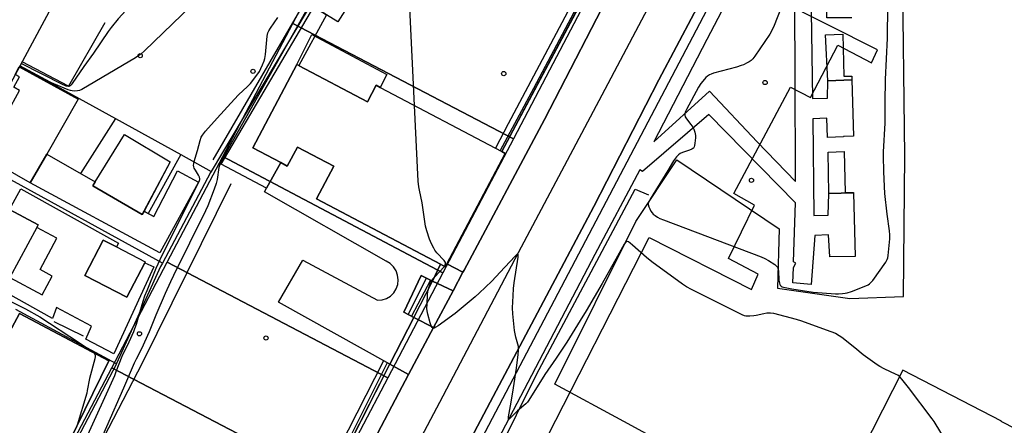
# Model space of a CAD drawing. Extents: x 0 to 85000, y -1 to 75000.
# Tile 77 of 147: x 38939 to 39175, y 62592 to 62689. Entities that reach past the tile are written whole.
import ezdxf

# ---------------------------------------------------------------- set-up
doc = ezdxf.new("R2010")
doc.units = 0
doc.header["$MEASUREMENT"] = 0
doc.header["$PDMODE"] = 33
doc.header["$PDSIZE"] = -3
for name, color, linetype in [('BOS3D_ACTIVE_POLY_CLIP', 227, 'CONTINUOUS'), ('CONTOUR_CLIP', 120, 'CONTINUOUS'), ('DRIVEWAY_CLIP', 210, 'CONTINUOUS'), ('DTM_INFOTECHBREAKS_CLIP', 4, 'CONTINUOUS'), ('DTM_POINT', 158, 'CONTINUOUS'), ('FENCE_CLIP', 96, 'CONTINUOUS'), ('IMPERV_OTHER_CLIP', 126, 'CONTINUOUS'), ('LAND_CLIP', 14, 'CONTINUOUS'), ('PARCELS_FULL_17_CLIP', 7, 'CONTINUOUS'), ('ROAD_CLIP', 197, 'CONTINUOUS'), ('SIDEWALK_CLIP', 78, 'CONTINUOUS')]:
    doc.layers.add(name, color=color, linetype=linetype)

msp = doc.modelspace()

# ---------------------------------------------------------------- linework, layer by layer
at = {"layer": 'BOS3D_ACTIVE_POLY_CLIP'}
for points, elevation in [([(39019.69, 62695.46), (39015.39, 62688.61), (39012.74, 62690.28), (39009.7, 62692.19), (39008.48, 62692.95), (39012.78, 62699.8)], 36), ([(39025.54, 62672.9), (39024.58, 62673.4), (39022.5, 62669.46), (39006.21, 62678.06), (39006.07, 62678.14), (39005.59, 62678.39), (39009.19, 62685.58), (39027.16, 62675.99)], 51), ([(39025.54, 62672.9), (39054.58, 62657.56), (39055.39, 62657.13), (39041.46, 62630.74), (39041.08, 62630.03), (39039.92, 62630.64), (39010.32, 62646.27), (39014.43, 62654.05), (39005.75, 62658.63), (39003.35, 62654.1), (39001.79, 62654.92), (38995.07, 62658.47), (39005.59, 62678.39), (39006.07, 62678.14), (39006.21, 62678.06), (39022.5, 62669.46), (39024.58, 62673.4)], 51), ([(38937.06, 62627.45), (38936.62, 62626.63), (38929.74, 62630.33), (38917.4, 62636.95), (38924.57, 62650.33), (38936.98, 62643.67), (38943.8, 62640.01), (38943.47, 62639.4)], 54), ([(38969.27, 62630.98), (38965, 62622.72), (38954.97, 62627.9), (38959.35, 62636.39), (38962.53, 62634.75), (38969.39, 62631.2)], 34.5)]:
    msp.add_lwpolyline(points, close=True, dxfattribs=dict(at, elevation=elevation))
at = {"layer": 'BOS3D_ACTIVE_POLY_CLIP', "elevation": 85.5}
for points in [[(39063.75, 62586), (39089.81, 62637), (39114.26, 62624.56), (39115.87, 62628.25), (39108.75, 62632), (39114.94, 62644.75), (39110, 62647.5), (39123.56, 62673), (39128.38, 62670.5), (39134.88, 62683), (39142.94, 62678.75), (39144.37, 62681.86), (39120.5, 62694)], [(39195.9, 62581.79), (39173.94, 62593), (39173.99, 62593.1), (39150.44, 62605.25), (39118.81, 62543), (39114.37, 62545.25), (39108.41, 62533.32), (39112, 62531.5), (39111.97, 62531.45), (39112.37, 62531.25), (39086.62, 62481.58), (39111.99, 62468.57), (39123.62, 62462.75), (39123.56, 62462.63), (39148.19, 62450), (39147.5, 62448.75), (39185, 62429.75)]]:
    msp.add_lwpolyline(points, dxfattribs=at)
at = {"layer": 'CONTOUR_CLIP'}
for points, elevation in [([(39033.75, 62668.56), (39032.59, 62691.91), (39032.47, 62693.29), (39032.21, 62694.54), (39032.16, 62695.07), (39032.23, 62695.64), (39032.38, 62696.4), (39033.34, 62700.58), (39033.62, 62701.5), (39033.79, 62701.84), (39034, 62702.16), (39035.23, 62703.71), (39035.65, 62704.38), (39036.07, 62705.28), (39037.25, 62708.03), (39037.46, 62708.59), (39037.61, 62709.16), (39037.72, 62710.34), (39038.11, 62718.75)], 24), ([(38991.64, 62703.31), (38969.22, 62681.66), (38968.34, 62680.85), (38967.89, 62680.5), (38967.05, 62679.98), (38954.26, 62672.4), (38953.72, 62672.17), (38953.2, 62672.07), (38952.48, 62672.03), (38951.95, 62672.07), (38951.58, 62672.16), (38951.02, 62672.34), (38947.57, 62673.72), (38946.86, 62674.05), (38945.64, 62674.69), (38939.44, 62678.03)], 27), ([(38966.31, 62697.69), (38966.45, 62697.07), (38966.65, 62695.91), (38966.68, 62695.34), (38966.59, 62694.42), (38966.41, 62693.52), (38966.22, 62693.01), (38966.03, 62692.7), (38965.67, 62692.26), (38962.9, 62689.31), (38961.23, 62687.24), (38960.54, 62686.29), (38957, 62681.06), (38954.7, 62677.87), (38951.93, 62673.84), (38951.7, 62673.55), (38951.46, 62673.3), (38951.18, 62673.15), (38951.03, 62673.12), (38950.53, 62673.2), (38950.18, 62673.32), (38949.64, 62673.57), (38939.77, 62678.64)], 28), ([(39008.49, 62692.41), (39005.58, 62687.18), (38987.81, 62655.66), (38987.38, 62654.85), (38987.14, 62654.26), (38987.01, 62653.74), (38986.56, 62650.84), (38986.35, 62649.89), (38985.9, 62648.6), (38984.36, 62644.59), (38983.78, 62643.38), (38976.15, 62627.95), (38975.43, 62626.44), (38974.19, 62623.63), (38971.97, 62618.43), (38970.37, 62614.45), (38968.5, 62610.41), (38967.2, 62607.94), (38966.72, 62606.96), (38964.17, 62601.01), (38956.08, 62582.5)], 25), ([(39121.28, 62691.74), (39119.69, 62687.73), (39119.23, 62686.65), (39118.63, 62685.64), (39115.08, 62680.36), (39114.61, 62679.73), (39114.19, 62679.34), (39113.71, 62679.03), (39113.2, 62678.75), (39112.33, 62678.33), (39111.79, 62678.11), (39110.66, 62677.77), (39105.16, 62676.27), (39104.6, 62676.09), (39104.25, 62675.94), (39103.78, 62675.63), (39103.37, 62675.25), (39102.61, 62674.42), (39102.13, 62673.83), (39101.63, 62672.99), (39098.72, 62667.63), (39098.47, 62667.11), (39098.3, 62666.59), (39098.3, 62666.29), (39098.44, 62665.87), (39098.73, 62665.4), (39099.78, 62664.04), (39100.21, 62663.41), (39100.47, 62662.9), (39100.71, 62662.18), (39100.87, 62661.44), (39100.88, 62660.88), (39100.74, 62659.56), (39100.64, 62659.01), (39100.54, 62658.68), (39100.38, 62658.4), (39100.26, 62658.28), (39099.96, 62658.1), (39099.44, 62657.89), (39097.75, 62657.35), (39097.22, 62657.12), (39096.79, 62656.8), (39096.31, 62656.28), (39095.65, 62655.33), (39094.26, 62653.06)], 24), ([(39136.6, 62623.7), (39137.1, 62623.78), (39138.12, 62624.1), (39141.6, 62625.45), (39142.13, 62625.69), (39142.44, 62625.9), (39142.85, 62626.3), (39143.21, 62626.76), (39146.32, 62631.07), (39146.69, 62631.75), (39146.79, 62632.12), (39146.89, 62632.7), (39147.3, 62636.67), (39147.34, 62637.66), (39147.25, 62638.61), (39146.63, 62642.62), (39146.15, 62647.57), (39145.87, 62652.71), (39145.76, 62656.56), (39145.79, 62657.46), (39146.22, 62664.35), (39146.19, 62669.29), (39146.24, 62674.76), (39146.72, 62684.68), (39146.79, 62692.39)], 24), ([(38955.32, 62588.95), (38962.1, 62604.03), (38962.47, 62604.94), (38963.87, 62608.59), (38965.59, 62612.09), (38966.67, 62614.5), (38966.94, 62615.22), (38967.3, 62616.32), (38968.14, 62619.08), (38968.91, 62621.75), (38969.32, 62623.02), (38969.82, 62624.31), (38972.01, 62629.65), (38973.48, 62632.79), (38981.92, 62649.57), (38982.29, 62650.43), (38982.41, 62650.91), (38982.42, 62651.06), (38982.35, 62651.4), (38982.11, 62651.91), (38981.4, 62653.08), (38981.12, 62653.59), (38980.99, 62653.93), (38980.95, 62654.28), (38980.99, 62654.64), (38981.12, 62655.19), (38981.87, 62657.78), (38982.53, 62660.24), (38982.79, 62660.98), (38983.08, 62661.49), (38983.83, 62662.41), (38986.58, 62665.56), (38990.73, 62670.12), (38991.7, 62671.11), (38993.86, 62673.1), (38994.56, 62673.8), (38995.37, 62674.85), (38996.67, 62676.72), (38997.03, 62677.41), (38997.43, 62678.32), (38997.79, 62679.23), (38997.97, 62679.79), (38998.12, 62680.74), (38998.55, 62685.19), (38998.72, 62685.92), (38998.94, 62686.44), (38999.34, 62687.09), (39001.1, 62689.65)], 26), ([(39040.89, 62630.13), (39041.1, 62630.45), (39041.18, 62630.74), (39041.11, 62631.03), (39040.82, 62631.47), (39039.11, 62633.38), (39038.62, 62633.99), (39038.32, 62634.49), (39037.87, 62635.35), (39037.54, 62636.06), (39037.33, 62636.6), (39036.69, 62638.61), (39036.4, 62639.73), (39035.59, 62645.33), (39034.9, 62648.36), (39034.75, 62649.12), (39034.64, 62650.5), (39033.75, 62668.56)], 24), ([(39094.26, 62653.06), (39090.07, 62646.19), (39089.8, 62645.7), (39089.66, 62645.37), (39089.59, 62645.03), (39089.59, 62644.86), (39089.72, 62644.35), (39089.93, 62643.84), (39090.19, 62643.33), (39090.5, 62642.88), (39090.76, 62642.61), (39091.2, 62642.27), (39091.83, 62641.85), (39092.33, 62641.58), (39093.26, 62641.2), (39116.56, 62632.36), (39117.48, 62631.98), (39118.34, 62631.51), (39119.8, 62630.55), (39120.23, 62630.19), (39120.45, 62629.91), (39120.58, 62629.58), (39120.68, 62629.02), (39120.82, 62626.84), (39120.92, 62626.08), (39121.02, 62625.74), (39121.1, 62625.59), (39121.31, 62625.37), (39121.59, 62625.21), (39121.94, 62625.1), (39122.7, 62624.95), (39123.87, 62624.77)], 24), ([(39085.8, 62635.2), (39085.29, 62635.65), (39084.86, 62635.97), (39084.58, 62636.08), (39084.45, 62636.08), (39084.34, 62636.04), (39084.12, 62635.83), (39083.82, 62635.38), (39082.26, 62632.53), (39078.55, 62625.98), (39074.72, 62619.44), (39073.31, 62617.12), (39070.1, 62612.01), (39068.85, 62610.08), (39067.59, 62608.18), (39064.85, 62604.22), (39061.08, 62598.11), (39060.74, 62597.65), (39060.34, 62597.25), (39058.32, 62595.52), (39056.58, 62593.77), (39056.37, 62593.6), (39056.22, 62593.56), (39056.17, 62593.71), (39056.21, 62594.15), (39056.83, 62597.62), (39057.38, 62601.04), (39058.07, 62605.72), (39058.5, 62609.04), (39058.6, 62610.01), (39058.6, 62610.59), (39058.55, 62610.96), (39057.94, 62613.17), (39057.65, 62614.8), (39057.25, 62618.78), (39057.16, 62620.16), (39057.28, 62623.09), (39057.38, 62624.84), (39057.56, 62626.2), (39058.47, 62632.27), (39058.51, 62632.77), (39058.49, 62632.99), (39058.45, 62633.05), (39058.39, 62633.05), (39058.2, 62632.93), (39057.7, 62632.45), (39054.17, 62628.72), (39052.19, 62626.59), (39049.22, 62623.7), (39048.22, 62622.8), (39043.42, 62618.81), (39039.36, 62615.87), (39038.87, 62615.54), (39038.45, 62615.32), (39038.23, 62615.27), (39038.13, 62615.29), (39037.94, 62615.45), (39037.73, 62615.89), (39037.49, 62616.61), (39036.89, 62618.68), (39036.74, 62619.43), (39036.71, 62620.03), (39036.74, 62621.02), (39036.87, 62623.42), (39036.98, 62624.41), (39037.13, 62624.95), (39037.44, 62625.84), (39037.66, 62626.35), (39037.95, 62626.84), (39038.56, 62627.59), (39040.81, 62630.02), (39040.89, 62630.13)], 24), ([(39162.51, 62585.46), (39158.41, 62592.19), (39157.88, 62593.03), (39157.43, 62593.68), (39151.76, 62601.14), (39150.17, 62603.15), (39149.78, 62603.59), (39149.5, 62603.86), (39149.19, 62604.09), (39148.84, 62604.28), (39145.98, 62605.59), (39144.95, 62606.12), (39144.28, 62606.52), (39140.92, 62608.96), (39138.91, 62610.66), (39135.83, 62613.06), (39135.2, 62613.52), (39134.33, 62614.01), (39133.8, 62614.26), (39133.07, 62614.54), (39126.31, 62617.02), (39124.98, 62617.41), (39119.57, 62618.83), (39118.81, 62618.94), (39117.93, 62618.9), (39117.21, 62618.77), (39115.35, 62618.32), (39114.79, 62618.25), (39113.85, 62618.19), (39112.92, 62618.21), (39112.56, 62618.29), (39112.01, 62618.5), (39099.94, 62624.54), (39098.72, 62625.21), (39097.75, 62625.88), (39090.42, 62631.22), (39089.2, 62632.23), (39085.8, 62635.2)], 24), ([(39123.87, 62624.77), (39129.01, 62623.96), (39134.3, 62623.52), (39135.07, 62623.51), (39136, 62623.6), (39136.6, 62623.7)], 24), ([(38936.45, 62622.13), (38940.82, 62619.91), (38944.23, 62618.01), (38953.67, 62611.84), (38956.32, 62610.05), (38956.95, 62609.58), (38957.21, 62609.33), (38957.39, 62609.04), (38957.43, 62608.88), (38957.43, 62608.54), (38957.33, 62607.99), (38956.09, 62603.25), (38955.56, 62600.44), (38955.41, 62599.77), (38953.14, 62592.16), (38952.69, 62591.06)], 27)]:
    msp.add_lwpolyline(points, dxfattribs=dict(at, elevation=elevation))
at = {"layer": 'DRIVEWAY_CLIP'}
for points in [[(39039.92, 62630.64), (39038.05, 62626.59), (39035.36, 62627.89), (39031.15, 62619.15), (39033.55, 62617.91), (39027.86, 62606.68), (39001.21, 62621.52), (39007.09, 62631.57), (39024.9, 62622), (39026, 62622.09), (39027.06, 62622.43), (39028.01, 62623.01), (39028.79, 62623.8), (39029.37, 62624.74), (39029.72, 62625.79), (39029.82, 62626.9), (39029.7, 62628.01), (39029.33, 62629.06), (39028.73, 62630), (39027.92, 62630.77), (39026.95, 62631.33), (38997.9, 62647.93), (38998.37, 62648.78), (39001.79, 62654.92), (39003.35, 62654.1), (39005.75, 62658.63), (39014.43, 62654.05), (39010.32, 62646.27)], [(39038.05, 62626.59), (39039.92, 62630.64), (39041.08, 62630.03), (39041.46, 62630.74), (39045.32, 62628.71), (39042.95, 62624.24)], [(38960.69, 62607.49), (38945.51, 62576.43), (38908.17, 62596.39), (38898.45, 62601.64), (38901.54, 62607.39), (38920.88, 62597.05), (38926.06, 62606.74), (38929.47, 62604.89), (38931.29, 62603.9), (38939.32, 62618.8)], [(39027.86, 62606.68), (39033.55, 62617.91), (39038.28, 62615.45), (39032.3, 62604.21)]]:
    msp.add_lwpolyline(points, close=True, dxfattribs=at)
at = {"layer": 'DTM_INFOTECHBREAKS_CLIP'}
for p, q in [((39079.09, 62703.7, 22.79), (39054.58, 62657.56, 23.6)), ((39012.74, 62690.28, 24.34), (39006.07, 62678.14, 24.57)), ((38945.85, 62656.97, 26.59), (38957.44, 62650.29, 26.14)), ((39045.32, 62628.71, 23.7), (39041.46, 62630.74, 24)), ((39033.55, 62617.91, 24.06), (39038.05, 62626.59, 23.98)), ((39006.06, 62563.92, 24.49), (39027.86, 62606.68, 24.27))]:
    msp.add_line(p, q, dxfattribs=at)
for points in [[(38947.15, 62421.02, 28.24), (38962.86, 62450.73, 28.15), (38980.5, 62483.48, 27.16), (38998.1, 62516.98, 26.2), (39020.08, 62560.43, 24.78), (39039.81, 62597.62, 24.53), (39058.62, 62633.39, 24), (39078.56, 62671.16, 23.48), (39096.83, 62705.76, 22.94), (39115.05, 62739.44, 22.31)], [(39124.17, 62715.84, 23.06), (39123.21, 62721.37, 22.72), (39118.57, 62713.06, 22.93), (39103.57, 62684.37, 23.52), (39090.93, 62659.89, 23.58), (39104.24, 62672, 24.36), (39115.59, 62659.85, 24.97), (39124.74, 62650.43, 24.44), (39124.65, 62676.26, 24.3), (39124.55, 62707.74, 24.03), (39124.14, 62712.88, 24.2)], [(39017.77, 62713.64, 25.98), (39006.24, 62691.21, 25.71), (38985.58, 62655.59, 25.92)], [(39109.03, 62706.65, 22.89), (39092.08, 62674.7, 23.41), (39076.6, 62644.43, 23.1), (39051.8, 62597.59, 24.34), (39035.79, 62567.26, 24.56), (39031.55, 62559.21, 24.62), (39012.55, 62522.79, 25.53), (39007.28, 62512.69, 25.68), (38995.3, 62489.72, 26.02), (38978.16, 62456.77, 27.1), (38966.38, 62434.44, 27.88)], [(39138.21, 62689.54, 24.51), (39132.28, 62689.54, 24.87), (39131.93, 62706.82, 24.87), (39128.3, 62706.75, 24.95), (39128.83, 62670.26, 24.8), (39132.45, 62670.33, 24.86), (39132.48, 62674.49, 24.83), (39138.25, 62674.71, 24.48)], [(39146.29, 62555.42, 24.67), (39129.77, 62565.2, 24.64), (39109.06, 62579.22, 24.94), (39083.79, 62593.03, 24.42), (39067.29, 62601.92, 24.32), (39086.61, 62640.84, 23.96), (39096.42, 62655.58, 24.1), (39120.84, 62639.09, 24.23), (39120.46, 62624.86, 23.87), (39137.73, 62622.44, 23.84), (39150.6, 62622.92, 23.74), (39150.92, 62656.57, 23.68), (39150.32, 62702.86, 23.81)], [(39011.39, 62564.28, 24.88), (39029.98, 62599.83, 24.33), (39032.3, 62604.21, 24.23), (39038.28, 62615.45, 23.99), (39042.95, 62624.24, 23.8), (39045.32, 62628.71, 23.7), (39045.59, 62629.22, 23.69), (39064.81, 62665.22, 23.34), (39082.26, 62699.14, 22.97)], [(38998.37, 62648.78, 24.51), (38987.58, 62654.54, 24.84), (39009.7, 62692.19, 24.42)], [(38959.76, 62688.35, 28.12), (38951.07, 62673.17, 28.28), (38939.97, 62679.02, 28.7)], [(39132.48, 62674.49, 24.83), (39131.93, 62685.48, 24.98), (39136.04, 62685.61, 24.71)], [(38939.31, 62677.8, 26.64), (38953.36, 62670.06, 26.58), (38945.85, 62656.97, 26.59), (38941.9, 62650.07, 26.59), (38928.53, 62657.7, 26.95)], [(39124.31, 62631.16, 24.87), (39124.74, 62645.31, 24.93), (39104.04, 62666.45, 24.3), (39088.2, 62652.79, 23.02), (39087.55, 62653.21, 23.02), (39076.86, 62632.93, 23.08), (39053.73, 62588.81, 24.1), (39046.43, 62575.11, 24.18), (39074.86, 62562.66, 24.63), (39071.49, 62555.02, 24.6), (39042.93, 62568.64, 24.44), (39039.23, 62561.03, 24.8)], [(39136.27, 62661.11, 24.66), (39132.43, 62660.94, 24.92), (39132.23, 62665.52, 24.84), (39128.92, 62665.35, 24.86), (39129.18, 62642.3, 24.9), (39132.59, 62642.37, 24.84), (39132.7, 62647.5, 24.86), (39138.61, 62647.65, 24.48)], [(39132.7, 62647.5, 24.86), (39132.61, 62657.42, 24.74), (39136.37, 62657.61, 24.52)], [(39032.3, 62604.21, 24.23), (39027.86, 62606.68, 24.27), (39001.21, 62621.52, 24.49), (39007.09, 62631.57, 24.44), (39024.9, 62622, 24.19), (39026, 62622.09, 24.17), (39027.06, 62622.43, 24.15), (39028.01, 62623.01, 24.14), (39028.79, 62623.8, 24.13), (39029.37, 62624.74, 24.13), (39029.72, 62625.79, 24.13), (39029.82, 62626.9, 24.14), (39029.7, 62628.01, 24.18), (39029.33, 62629.06, 24.22), (39028.73, 62630, 24.26), (39027.92, 62630.77, 24.3), (39026.95, 62631.33, 24.34), (38997.9, 62647.93, 24.5), (38998.37, 62648.78, 24.51), (39001.79, 62654.92, 24.56)], [(38969.12, 62643.33, 26.18), (38971.44, 62642.01, 26.03), (38977.12, 62652.94, 26.03), (38982.09, 62650.27, 26.03), (38972.92, 62633.31, 26.16), (38941.9, 62650.07, 26.59)], [(38907.02, 62484.91, 30.77), (38922.27, 62516.66, 28.56), (38943.86, 62558.87, 27.16), (38953.81, 62578.07, 25.1), (38968.78, 62607.03, 24.43), (38989.92, 62649.9, 24.41)], [(38936.98, 62643.67, 26.67), (38939.65, 62648.61, 26.53), (38962.99, 62635.62, 26.53), (38962.53, 62634.75, 26.29)], [(39139.01, 62632.47, 24.86), (39133, 62632.35, 24.89), (39132.68, 62637.68, 24.9), (39129.38, 62637.51, 24.84), (39128.55, 62625.75, 24.84), (39124.16, 62626.19, 24.84), (39124.27, 62629.8, 24.86)], [(38969.27, 62630.98, 26.1), (38971.42, 62629.98, 26.12), (38961.91, 62609.21, 26.5), (38955.22, 62612.71, 26.6), (38956.55, 62615.83, 26.54), (38948.23, 62620.26, 26.48), (38947.22, 62617.67, 26.51), (38928.53, 62628.09, 26.83), (38929.74, 62630.33, 26.82)], [(39038.28, 62615.45, 23.99), (39033.55, 62617.91, 24.06), (39031.15, 62619.15, 24.09), (39035.36, 62627.89, 24.08), (39038.05, 62626.59, 23.98), (39042.95, 62624.24, 23.8)], [(38898.45, 62601.64, 30.11), (38908.17, 62596.39, 29.6), (38945.51, 62576.43, 27.13), (38960.69, 62607.49, 26.87), (38939.32, 62618.8, 27.78), (38931.29, 62603.9, 28.27), (38929.47, 62604.89, 28.32), (38926.06, 62606.74, 28.41)]]:
    msp.add_polyline3d(points, dxfattribs=at)
msp.add_polyline3d([(38975.35, 62655.1, 26.14), (38969.12, 62643.33, 26.18), (38968.66, 62642.47, 26.18), (38956.88, 62649.39, 26.14), (38957.44, 62650.29, 26.14), (38964.43, 62661.61, 26.14)], close=True, dxfattribs=at)
at = {"layer": 'DTM_POINT'}
for p in [(38968.2, 62680.48, 26.98), (38995.15, 62676.74, 26.29), (39055.06, 62676.21, 23.87), (39117.5, 62674.07, 24.26), (39114.24, 62650.68, 24.43), (38968.02, 62613.98, 25.75), (38998.26, 62612.96, 24.93)]:
    msp.add_point(p, dxfattribs=at)
at = {"layer": 'FENCE_CLIP'}
for p, q in [((38939.47, 62678.09), (38962.33, 62665.44)), ((38962.33, 62665.44), (38953.95, 62652.3)), ((38962.33, 62665.44), (38977.9, 62656.83)), ((38973.5, 62630.84), (38927.66, 62656.08)), ((38977.9, 62656.83), (38970.1, 62642.77)), ((38977.9, 62656.83), (38985.19, 62652.8)), ((39036.53, 62627.32), (39032.21, 62618.6)), ((39037.59, 62626.81), (39033.05, 62618.17)), ((38962.51, 62606.82), (38938.51, 62619.76)), ((38954.61, 62613.45), (38947.6, 62616.83)), ((39026.36, 62607.52), (39004.26, 62564.2))]:
    msp.add_line(p, q, dxfattribs=at)
for points in [[(39082.77, 62711.6), (39062.17, 62672.66), (39054.17, 62657.78)], [(39068.81, 62701.39), (39074.36, 62698.65), (39056.14, 62664.21), (39053.07, 62658.36)], [(39008.86, 62692.72), (39008.06, 62691.33), (38985.19, 62652.8)], [(38985.19, 62652.8), (38985.02, 62652.52), (38973.5, 62630.84)], [(39074.07, 62564.01), (39048.64, 62575.46), (39062.9, 62604.25), (39086.45, 62648.59), (39089.67, 62647.25)], [(38973.5, 62630.84), (38973.08, 62630.06), (38962.54, 62606.88), (38962.51, 62606.82)], [(38962.51, 62606.82), (38945.46, 62574.27), (38926.33, 62537.57)], [(39027.21, 62607.04), (39026.45, 62605.6), (39015.67, 62583.91), (39005.23, 62564.03)]]:
    msp.add_lwpolyline(points, dxfattribs=at)
at = {"layer": 'IMPERV_OTHER_CLIP'}
for points in [[(39136.04, 62685.61), (39136.31, 62675.56), (39138.22, 62675.61), (39138.25, 62674.71), (39132.48, 62674.49), (39131.93, 62685.48)], [(38953.36, 62670.06), (38945.85, 62656.97), (38941.9, 62650.07), (38928.53, 62657.7), (38934.05, 62667.99), (38936.43, 62666.72), (38939.37, 62672.2), (38938.01, 62672.93), (38939.36, 62675.45), (38938.34, 62675.99), (38939.31, 62677.8)], [(38969.09, 62643.27), (38968.66, 62642.47), (38956.88, 62649.39), (38957.44, 62650.29), (38964.43, 62661.61), (38975.35, 62655.1)], [(39136.37, 62657.61), (39136.63, 62647.74), (39138.6, 62647.79), (39138.6, 62647.65), (39132.7, 62647.5), (39132.61, 62657.42)], [(38939.65, 62648.61), (38962.99, 62635.62), (38962.53, 62634.75), (38959.35, 62636.39), (38954.97, 62627.9), (38965, 62622.72), (38969.27, 62630.98), (38971.42, 62629.98), (38961.91, 62609.21), (38955.22, 62612.71), (38956.55, 62615.83), (38948.23, 62620.26), (38947.22, 62617.67), (38928.52, 62628.09), (38929.74, 62630.33), (38936.62, 62626.64), (38937.06, 62627.45), (38944.81, 62623.3), (38947.2, 62627.76), (38944.28, 62629.32), (38948.3, 62636.81), (38943.47, 62639.4), (38943.8, 62640.01), (38936.98, 62643.67)]]:
    msp.add_lwpolyline(points, close=True, dxfattribs=at)
at = {"layer": 'LAND_CLIP'}
msp.add_lwpolyline([(38281.4, 61785.37), (38568.13, 61972.61), (38574.98, 61978), (38580.8, 61984.49), (38585.4, 61991.89), (38821.96, 62459.03), (38822.78, 62460.6), (39116.96, 63008.9), (39119.11, 63013.45), (39150.6, 63089.65), (39153.18, 63095.23), (39270.73, 63324.44), (39539.98, 63836.66)], dxfattribs=at)
at = {"layer": 'PARCELS_FULL_17_CLIP'}
for points in [[(39252.09, 62789.39), (39261.49, 62784.85), (39264.94, 62775.27), (39267.51, 62764.02), (39267.48, 62573.54), (39167.29, 62347.05), (38968.89, 62434.74), (39174.61, 62826.8)], [(39076.85, 62697.76), (39065.96, 62677), (39057.38, 62660.64), (39004.66, 62688.15), (39013.27, 62704.53), (39024.26, 62725.44)], [(39057.38, 62660.64), (39040.53, 62628.52), (38987.95, 62656.35), (39004.66, 62688.15)], [(39040.53, 62628.52), (39027.36, 62603.42), (38974.67, 62631.1), (38987.95, 62656.35)], [(39027.36, 62603.42), (39014.15, 62578.24), (38961.41, 62605.87), (38974.67, 62631.1)], [(39014.15, 62578.24), (38991.45, 62534.98), (38938.77, 62562.79), (38961.41, 62605.87)]]:
    msp.add_lwpolyline(points, close=True, dxfattribs=at)
at = {"layer": 'ROAD_CLIP'}
for points in [[(39109.03, 62706.65), (39092.08, 62674.7), (39076.6, 62644.43), (39051.8, 62597.59), (39035.79, 62567.26), (39031.55, 62559.21), (39012.55, 62522.79), (39007.28, 62512.69), (38995.3, 62489.72), (38978.15, 62456.77), (38972.47, 62445.99), (38968.93, 62439.28), (38966.38, 62434.44)], [(39011.39, 62564.28), (39029.98, 62599.83), (39032.3, 62604.21), (39038.28, 62615.45), (39042.95, 62624.24), (39045.32, 62628.71), (39045.59, 62629.22), (39064.81, 62665.22), (39082.26, 62699.14)]]:
    msp.add_lwpolyline(points, dxfattribs=at)
at = {"layer": 'SIDEWALK_CLIP'}
for points in [[(39083.15, 62711.41), (39085.22, 62715.33), (39087.23, 62719.15), (39100.32, 62743.03), (39100.46, 62743.01), (39101.42, 62742.64), (39102.26, 62742.06), (39102.95, 62741.31), (39103.46, 62740.41), (39103.77, 62739.49), (39082.26, 62699.14), (39064.81, 62665.22), (39045.59, 62629.22), (39045.32, 62628.71), (39041.46, 62630.74), (39055.39, 62657.13), (39054.58, 62657.56), (39079.09, 62703.7)], [(39012.74, 62690.28), (39006.07, 62678.14), (39005.59, 62678.39), (38995.07, 62658.47), (39001.79, 62654.92), (38998.37, 62648.78), (38987.58, 62654.54), (39009.7, 62692.19)], [(38956.88, 62649.39), (38968.66, 62642.47), (38969.09, 62643.27), (38971.44, 62642.01), (38977.12, 62652.94), (38982.09, 62650.27), (38972.92, 62633.31), (38941.9, 62650.07), (38945.85, 62656.97), (38957.44, 62650.29)], [(39042.95, 62624.24), (39038.28, 62615.45), (39033.55, 62617.91), (39038.05, 62626.59)], [(39011.39, 62564.28), (39011.01, 62563.54), (39007.84, 62563.68), (39006.06, 62563.92), (39027.86, 62606.68), (39032.3, 62604.21), (39029.98, 62599.83)]]:
    msp.add_lwpolyline(points, close=True, dxfattribs=at)
for points in [[(39118.57, 62713.06), (39103.57, 62684.37), (39090.93, 62659.89), (39104.24, 62672), (39115.59, 62659.85), (39124.74, 62650.43), (39124.65, 62676.26), (39124.55, 62707.74)], [(39035.79, 62567.26), (39051.8, 62597.59), (39076.6, 62644.43), (39092.08, 62674.7), (39109.03, 62706.65)], [(39128.3, 62706.75), (39128.83, 62670.26), (39132.45, 62670.33), (39132.48, 62674.49), (39138.25, 62674.71), (39138.61, 62661.24), (39136.27, 62661.18), (39136.27, 62661.11), (39132.43, 62660.94), (39132.23, 62665.52), (39128.92, 62665.35), (39129.17, 62642.3), (39132.59, 62642.37), (39132.7, 62647.5), (39138.6, 62647.65), (39139.01, 62632.47), (39133, 62632.35), (39132.68, 62637.68), (39129.38, 62637.51), (39128.55, 62625.75), (39124.16, 62626.19), (39124.27, 62629.8), (39124.81, 62630.9), (39124.31, 62631.16), (39124.74, 62645.31), (39104.04, 62666.45), (39088.2, 62652.79), (39087.55, 62653.21), (39076.86, 62632.93), (39053.73, 62588.81)]]:
    msp.add_lwpolyline(points, dxfattribs=at)

doc.saveas('drawing.dxf')
